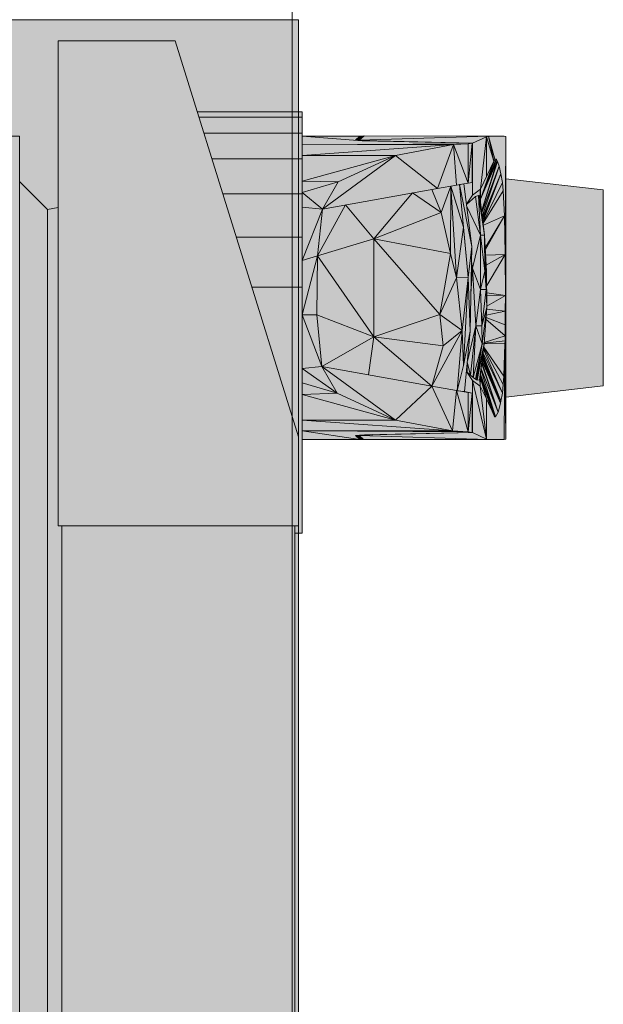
# Model space of a CAD drawing. Header units: metres. Extents: x -3.6 to 85.2, y -11 to 16.8.
# Tile 204 of 256: x 30.8731 to 30.9521, y 3.2168 to 3.35. Entities that reach past the tile are written whole.
import ezdxf

# ---------------------------------------------------------------- set-up
doc = ezdxf.new("R2010")
doc.units = ezdxf.units.M
doc.header["$MEASUREMENT"] = 0
for name, color, linetype in [('653 - Abdeckung.TB Verkofferung', 7, 'Continuous'), ('Neubau_612 - Struktur.Stahlbau', 7, 'Continuous'), ('Neubau_701 - Einrichtung.Möbel', 7, 'Continuous')]:
    doc.layers.add(name, color=color, linetype=linetype)

msp = doc.modelspace()

# ---------------------------------------------------------------- hatches: boundary and pattern name
at = {"layer": '653 - Abdeckung.TB Verkofferung', "linetype": 'Continuous', "lineweight": 0, "true_color": 0x1c1c1c}
msp.add_hatch(color=250, dxfattribs=at).paths.add_polyline_path([(30.08488, 3.34998), (30.91083, 3.34998), (30.91083, 2.54998), (30.08488, 2.54998)])
at = {"layer": 'Neubau_701 - Einrichtung.Möbel', "linetype": 'Continuous', "lineweight": 0, "true_color": 0x3a3a3a}
for points in [[(30.89412, 3.34713), (30.87831, 3.34713), (30.87831, 3.28155), (30.91083, 3.28155), (30.91083, 3.29357), (30.89413, 3.34711)], [(30.91133, 3.3375), (30.89713, 3.3375), (30.89736, 3.33678), (30.91133, 3.33678)], [(30.91133, 3.33678), (30.89736, 3.33678), (30.89802, 3.33465), (30.91133, 3.33465)], [(30.91133, 3.33465), (30.89802, 3.33465), (30.89911, 3.33117), (30.91133, 3.33117)], [(30.91133, 3.33424), (30.91941, 3.3336), (30.91859, 3.33368), (30.91851, 3.33369), (30.9191, 3.33424)], [(30.91133, 3.33424), (30.91133, 3.33305), (30.91941, 3.3336)], [(30.91941, 3.3336), (30.91133, 3.33305), (30.93379, 3.33318)], [(30.93379, 3.33318), (30.91133, 3.33305), (30.93177, 3.33308)], [(30.91851, 3.33369), (30.91859, 3.33368), (30.919, 3.33364), (30.91901, 3.33369), (30.91905, 3.33372), (30.9191, 3.33424)], [(30.919, 3.33364), (30.91906, 3.33364), (30.91907, 3.33367), (30.91901, 3.33369)], [(30.91968, 3.33429), (30.91901, 3.33369), (30.93651, 3.33424)], [(30.93651, 3.33424), (30.91901, 3.33369), (30.91957, 3.33363), (30.93435, 3.33329), (30.93627, 3.33416)], [(30.91907, 3.33367), (30.91956, 3.33363), (30.91901, 3.33369)], [(30.9191, 3.33424), (30.91905, 3.33372), (30.91962, 3.33424)], [(30.91906, 3.33364), (30.91941, 3.3336), (30.91956, 3.3336), (30.91957, 3.33363), (30.91907, 3.33367)], [(30.93379, 3.33318), (30.93431, 3.33328), (30.91941, 3.3336)], [(30.91957, 3.33363), (30.91956, 3.3336), (30.91957, 3.3336)], [(30.91957, 3.33363), (30.91959, 3.3336), (30.91973, 3.3336)], [(30.91957, 3.33363), (30.91973, 3.3336), (30.93431, 3.33328), (30.93431, 3.33326), (30.93435, 3.33329)], [(30.91957, 3.33363), (30.91957, 3.3336), (30.91959, 3.3336)], [(30.93177, 3.33308), (30.93379, 3.32789), (30.93379, 3.33318)], [(30.93435, 3.33329), (30.93431, 3.33326), (30.93431, 3.32798), (30.93318, 3.32778), (30.93354, 3.32505), (30.93435, 3.32623)], [(30.93431, 3.33328), (30.93379, 3.32789), (30.93431, 3.32798)], [(30.93431, 3.33328), (30.93379, 3.33318), (30.93379, 3.32789)], [(30.93627, 3.33416), (30.93435, 3.33329), (30.93435, 3.32623), (30.93545, 3.32705)], [(30.93545, 3.32705), (30.93627, 3.3288), (30.93627, 3.33416)], [(30.93627, 3.33416), (30.93723, 3.33086), (30.93651, 3.33424)], [(30.93627, 3.33416), (30.93627, 3.3288), (30.93723, 3.33086)], [(30.93739, 3.33113), (30.93756, 3.33111), (30.93759, 3.33109), (30.9377, 3.33089), (30.93774, 3.33081), (30.93796, 3.33015), (30.9382, 3.32912), (30.9384, 3.32796), (30.93852, 3.32684), (30.9387, 3.32347), (30.9388, 3.31821), (30.93885, 3.33417), (30.93865, 3.33424), (30.93651, 3.33424)], [(30.93651, 3.33424), (30.93723, 3.33086), (30.93739, 3.33113)], [(30.93885, 3.33417), (30.9388, 3.31821), (30.93885, 3.29326)], [(30.93177, 3.33308), (30.91133, 3.33162), (30.92393, 3.33162)], [(30.93177, 3.33308), (30.91133, 3.33305), (30.91133, 3.33162)], [(30.92393, 3.33162), (30.92961, 3.32714), (30.93177, 3.33308)], [(30.93177, 3.33308), (30.92961, 3.32714), (30.93221, 3.32761)], [(30.93221, 3.32761), (30.93379, 3.32789), (30.93177, 3.33308)], [(30.91133, 3.33117), (30.89911, 3.33117), (30.90058, 3.32644), (30.91133, 3.32644)], [(30.91133, 3.32813), (30.92393, 3.33162), (30.91133, 3.33162)], [(30.91133, 3.32813), (30.91617, 3.32804), (30.92393, 3.33162)], [(30.92393, 3.33162), (30.91406, 3.32437), (30.92961, 3.32714)], [(30.92393, 3.33162), (30.91617, 3.32804), (30.91406, 3.32437)], [(30.93739, 3.33113), (30.93723, 3.33086), (30.93545, 3.32571)], [(30.93545, 3.32571), (30.93756, 3.33111), (30.93739, 3.33113)], [(30.93545, 3.32571), (30.93759, 3.33109), (30.93756, 3.33111)], [(30.93759, 3.33109), (30.93545, 3.32571), (30.9377, 3.33089)], [(30.9377, 3.33089), (30.93545, 3.32571), (30.93545, 3.32515), (30.93559, 3.32403)], [(30.93655, 3.32937), (30.93662, 3.32956), (30.93545, 3.32705), (30.93545, 3.32571), (30.93723, 3.33086)], [(30.9377, 3.33089), (30.93559, 3.32402), (30.93774, 3.33081)], [(30.93774, 3.33081), (30.93559, 3.32402), (30.9356, 3.32396), (30.93796, 3.33015)], [(30.93723, 3.33086), (30.93662, 3.32956), (30.93655, 3.32937)], [(30.9356, 3.32396), (30.93561, 3.32385), (30.93796, 3.33015)], [(30.93561, 3.32385), (30.93568, 3.32335), (30.93796, 3.33015)], [(30.93568, 3.32335), (30.93569, 3.32325), (30.9382, 3.32912), (30.93796, 3.33015)], [(30.87309, 2.57187), (30.87687, 2.57565), (30.87687, 3.32432), (30.87309, 3.32809)], [(30.91133, 3.32659), (30.91617, 3.32804), (30.91133, 3.32813)], [(30.91617, 3.32804), (30.91133, 3.32659), (30.91406, 3.32437)], [(30.93379, 3.32789), (30.93261, 3.32768), (30.93318, 3.32778)], [(30.93379, 3.32789), (30.93318, 3.32778), (30.93431, 3.32798)], [(30.93569, 3.32325), (30.93573, 3.32295), (30.9382, 3.32912)], [(30.93573, 3.32295), (30.93576, 3.3227), (30.9382, 3.32912)], [(30.93576, 3.3227), (30.93578, 3.32258), (30.9384, 3.32796), (30.9382, 3.32912)], [(30.9384, 3.32796), (30.93578, 3.32258), (30.93579, 3.32248), (30.93852, 3.32684)], [(30.93885, 3.29895), (30.95206, 3.30048), (30.95206, 3.32695), (30.93885, 3.32848)], [(30.91133, 3.32659), (30.91133, 3.32464), (30.91406, 3.32437)], [(30.92625, 3.32655), (30.91718, 3.32493), (30.92099, 3.32033)], [(30.92099, 3.32033), (30.93014, 3.32389), (30.92625, 3.32655)], [(30.92886, 3.32701), (30.92625, 3.32655), (30.93014, 3.32389)], [(30.93145, 3.32747), (30.92886, 3.32701), (30.93014, 3.32389)], [(30.93014, 3.32389), (30.93136, 3.31837), (30.93145, 3.32747)], [(30.93136, 3.31837), (30.93221, 3.31505), (30.93145, 3.32747)], [(30.93261, 3.32768), (30.93145, 3.32747), (30.93312, 3.32193)], [(30.93221, 3.31505), (30.93312, 3.32193), (30.93145, 3.32747)], [(30.93318, 3.32778), (30.93261, 3.32768), (30.93429, 3.31931)], [(30.93379, 3.31512), (30.93429, 3.31931), (30.93261, 3.32768)], [(30.93312, 3.32193), (30.93379, 3.31512), (30.93261, 3.32768)], [(30.93435, 3.32623), (30.93354, 3.32505), (30.93354, 3.32501), (30.93475, 3.32605), (30.93517, 3.32621), (30.93534, 3.32601), (30.93545, 3.32705)], [(30.93545, 3.32705), (30.93534, 3.32601), (30.93545, 3.32571)], [(30.93579, 3.32248), (30.93583, 3.32217), (30.9387, 3.32347), (30.93852, 3.32684)], [(30.91133, 3.32644), (30.90058, 3.32644), (30.9024, 3.32059), (30.91133, 3.32059)], [(30.93475, 3.32605), (30.93354, 3.32501), (30.93358, 3.32471), (30.93544, 3.32085)], [(30.93517, 3.32621), (30.93475, 3.32605), (30.93544, 3.32085)], [(30.93544, 3.32085), (30.93599, 3.32085), (30.93517, 3.32621)], [(30.93517, 3.32621), (30.93599, 3.32085), (30.93534, 3.32601)], [(30.93537, 3.32575), (30.93545, 3.32571), (30.93534, 3.32601)], [(30.93545, 3.32515), (30.93545, 3.32571), (30.93537, 3.32575)], [(30.87687, 3.32432), (30.87687, 2.57565), (30.87831, 2.57539), (30.87831, 2.61872), (30.87881, 2.61872), (30.87881, 3.28155), (30.87831, 3.28155), (30.87831, 3.32457)], [(30.91133, 3.32464), (30.91133, 3.3174), (30.91406, 3.32437)], [(30.91133, 3.3174), (30.91339, 3.31805), (30.91406, 3.32437)], [(30.91339, 3.31805), (30.92099, 3.32033), (30.91718, 3.32493)], [(30.91406, 3.32437), (30.91339, 3.31805), (30.91718, 3.32493)], [(30.92099, 3.32033), (30.93136, 3.31837), (30.93014, 3.32389)], [(30.93358, 3.32471), (30.93429, 3.31931), (30.93424, 3.3173), (30.93434, 3.31638), (30.93544, 3.32085)], [(30.93858, 3.32342), (30.93583, 3.32217), (30.93599, 3.32085), (30.93609, 3.31912), (30.93858, 3.32328)], [(30.9387, 3.32347), (30.93609, 3.31912), (30.9361, 3.31892)], [(30.9361, 3.31892), (30.93615, 3.31813), (30.9388, 3.31821), (30.9387, 3.32347)], [(30.9387, 3.32347), (30.93858, 3.32342), (30.93858, 3.32328)], [(30.93312, 3.32193), (30.93221, 3.31505), (30.93379, 3.31512)], [(30.90452, 3.3138), (30.91133, 3.3138), (30.91133, 3.32059), (30.9024, 3.32059)], [(30.92099, 3.30709), (30.92099, 3.32033), (30.91339, 3.31805)], [(30.93136, 3.31837), (30.92099, 3.32033), (30.92995, 3.31009)], [(30.92099, 3.32033), (30.92099, 3.30709), (30.92995, 3.31009)], [(30.93544, 3.32085), (30.93434, 3.31638), (30.93543, 3.31349)], [(30.93544, 3.32085), (30.93543, 3.31349), (30.93601, 3.31595)], [(30.93599, 3.32085), (30.93544, 3.32085), (30.93601, 3.31595)], [(30.93599, 3.32085), (30.93601, 3.31595), (30.93623, 3.31349)], [(30.93623, 3.31349), (30.93627, 3.31595), (30.93599, 3.32085)], [(30.93403, 3.30787), (30.93429, 3.31931), (30.93379, 3.31512)], [(30.91133, 3.31005), (30.91339, 3.31805), (30.91133, 3.3174)], [(30.91328, 3.31005), (30.91339, 3.31805), (30.91133, 3.31005)], [(30.92099, 3.30709), (30.91339, 3.31805), (30.91328, 3.31005)], [(30.93221, 3.31505), (30.93136, 3.31837), (30.92995, 3.31009)], [(30.93417, 3.31391), (30.93434, 3.31638), (30.93424, 3.3173)], [(30.93615, 3.31813), (30.93622, 3.31679), (30.93858, 3.31809), (30.93858, 3.3182)], [(30.9388, 3.31821), (30.93622, 3.31679), (30.93627, 3.31595), (30.93628, 3.31401)], [(30.93628, 3.31401), (30.93628, 3.31304), (30.93881, 3.31266), (30.9388, 3.31821)], [(30.93858, 3.3182), (30.93858, 3.31809), (30.93874, 3.31818), (30.93874, 3.31821)], [(30.93874, 3.31821), (30.93874, 3.31818), (30.9388, 3.31821)], [(30.9388, 3.31821), (30.93881, 3.31266), (30.93885, 3.2941)], [(30.93434, 3.31638), (30.93414, 3.3129), (30.93403, 3.30787), (30.93366, 3.30381), (30.93483, 3.30859)], [(30.93417, 3.31391), (30.93414, 3.3129), (30.93434, 3.31638)], [(30.93434, 3.31638), (30.93483, 3.30859), (30.93543, 3.31349)], [(30.93543, 3.31349), (30.93623, 3.31349), (30.93601, 3.31595)], [(30.93623, 3.31349), (30.93628, 3.31116), (30.93628, 3.31156), (30.93627, 3.31595)], [(30.92995, 3.31009), (30.93294, 3.30795), (30.93221, 3.31505)], [(30.93379, 3.31512), (30.93221, 3.31505), (30.93294, 3.30795)], [(30.93379, 3.31512), (30.93294, 3.30795), (30.93316, 3.30323)], [(30.93379, 3.31512), (30.93316, 3.30323), (30.93403, 3.30787)], [(30.90452, 3.3138), (30.91083, 3.29357), (30.91083, 3.28155), (30.91033, 3.28155), (30.91033, 3.28055), (30.91133, 3.28055), (30.91133, 3.3138)], [(30.93543, 3.31349), (30.93483, 3.30859), (30.9356, 3.30859)], [(30.93543, 3.31349), (30.9356, 3.30859), (30.93623, 3.31349)], [(30.93629, 3.31104), (30.93623, 3.31349), (30.9356, 3.30859)], [(30.93629, 3.31122), (30.93629, 3.31104), (30.93627, 3.31083), (30.9388, 3.31056), (30.93881, 3.31266)], [(30.93628, 3.31272), (30.93881, 3.31266), (30.93628, 3.31304)], [(30.93629, 3.31122), (30.93881, 3.31266), (30.93628, 3.31272)], [(30.93881, 3.31266), (30.9388, 3.31056), (30.93885, 3.2941)], [(30.93629, 3.31104), (30.9356, 3.30859), (30.93566, 3.30614)], [(30.93595, 3.30614), (30.93629, 3.31104), (30.93566, 3.30614)], [(30.93622, 3.31001), (30.93619, 3.3097), (30.93879, 3.30871), (30.9388, 3.31056)], [(30.93622, 3.31001), (30.93858, 3.31052), (30.93858, 3.31059), (30.93627, 3.31083)], [(30.93628, 3.31116), (30.93629, 3.31104), (30.93628, 3.31156)], [(30.93858, 3.31059), (30.93858, 3.31052), (30.93869, 3.31054), (30.93869, 3.31058)], [(30.93869, 3.31054), (30.9388, 3.31056), (30.93869, 3.31058)], [(30.93879, 3.30871), (30.93885, 3.2941), (30.9388, 3.31056)], [(30.91133, 3.30279), (30.91397, 3.30307), (30.91133, 3.31005)], [(30.91328, 3.31005), (30.91133, 3.31005), (30.91397, 3.30307)], [(30.91397, 3.30307), (30.92099, 3.30709), (30.91328, 3.31005)], [(30.92995, 3.31009), (30.92099, 3.30709), (30.93041, 3.30587)], [(30.92995, 3.31009), (30.93041, 3.30587), (30.93294, 3.30795)], [(30.93618, 3.30946), (30.93596, 3.30633), (30.93877, 3.30723)], [(30.93619, 3.3097), (30.93618, 3.30946), (30.93877, 3.30723), (30.93879, 3.30871)], [(30.92886, 3.30042), (30.9323, 3.2998), (30.93294, 3.30795)], [(30.93294, 3.30795), (30.93041, 3.30587), (30.92886, 3.30042)], [(30.9323, 3.2998), (30.93316, 3.30323), (30.93294, 3.30795)], [(30.93316, 3.30323), (30.9323, 3.2998), (30.93329, 3.29968), (30.93403, 3.30787)], [(30.93366, 3.30381), (30.93365, 3.30365), (30.93407, 3.30192), (30.93483, 3.30859)], [(30.93407, 3.30192), (30.93444, 3.3016), (30.93483, 3.30859)], [(30.93483, 3.30859), (30.93444, 3.3016), (30.93566, 3.30614)], [(30.93483, 3.30859), (30.93566, 3.30614), (30.9356, 3.30859)], [(30.93879, 3.30871), (30.93877, 3.30723), (30.93885, 3.29326)], [(30.91397, 3.30307), (30.92027, 3.30195), (30.92099, 3.30709)], [(30.92027, 3.30195), (30.92886, 3.30042), (30.92099, 3.30709)], [(30.92099, 3.30709), (30.92886, 3.30042), (30.93041, 3.30587)], [(30.93596, 3.30624), (30.93595, 3.30618), (30.93875, 3.30613), (30.93876, 3.30655)], [(30.93596, 3.30633), (30.93596, 3.30624), (30.93876, 3.30655), (30.93877, 3.30723)], [(30.93876, 3.30655), (30.93875, 3.30613), (30.93885, 3.2941)], [(30.93877, 3.30723), (30.93876, 3.30655), (30.93885, 3.2941)], [(30.93566, 3.30614), (30.93444, 3.3016), (30.93476, 3.30138)], [(30.93476, 3.30138), (30.93492, 3.30129), (30.93566, 3.30614)], [(30.93492, 3.30129), (30.935, 3.30125), (30.93595, 3.30614)], [(30.93492, 3.30129), (30.93595, 3.30614), (30.93566, 3.30614)], [(30.935, 3.30125), (30.9353, 3.30127), (30.93595, 3.30614)], [(30.9359, 3.30578), (30.9353, 3.30127), (30.93534, 3.30142), (30.93582, 3.30514)], [(30.93582, 3.30514), (30.93579, 3.30487), (30.9384, 3.29946), (30.93586, 3.30542)], [(30.9359, 3.30579), (30.93582, 3.30514), (30.93595, 3.30614)], [(30.93586, 3.30542), (30.9384, 3.29946), (30.93852, 3.30064), (30.93587, 3.30555)], [(30.93589, 3.30567), (30.93587, 3.30555), (30.93852, 3.30064), (30.9386, 3.30179)], [(30.93595, 3.30618), (30.93595, 3.30614), (30.93589, 3.30567), (30.9386, 3.30179), (30.93875, 3.30613)], [(30.9386, 3.30179), (30.93852, 3.30064), (30.9384, 3.29946), (30.93821, 3.29839), (30.93816, 3.29814), (30.93784, 3.29689), (30.93749, 3.29627), (30.9374, 3.29629), (30.9373, 3.29641), (30.93702, 3.29702), (30.93655, 3.29807), (30.93627, 3.29869), (30.93627, 3.29327), (30.9365, 3.29319), (30.93865, 3.29319), (30.93875, 3.30613)], [(30.93865, 3.29319), (30.93885, 3.29326), (30.93875, 3.30613)], [(30.93569, 3.30409), (30.93565, 3.30379), (30.93816, 3.29814)], [(30.93569, 3.30409), (30.93816, 3.29814), (30.9357, 3.30417)], [(30.9357, 3.30417), (30.93816, 3.29814), (30.93573, 3.30443)], [(30.93574, 3.30452), (30.93573, 3.30445), (30.93821, 3.29839)], [(30.93573, 3.30445), (30.93573, 3.30443), (30.93816, 3.29814), (30.93821, 3.29839)], [(30.93574, 3.30452), (30.93821, 3.29839), (30.93577, 3.30475)], [(30.93579, 3.30487), (30.93577, 3.30475), (30.93821, 3.29839), (30.9384, 3.29946)], [(30.91133, 3.30279), (30.91607, 3.29947), (30.91397, 3.30307)], [(30.91133, 3.30086), (30.91607, 3.29947), (30.91133, 3.30279)], [(30.92392, 3.29581), (30.91397, 3.30307), (30.91607, 3.29947)], [(30.92886, 3.30042), (30.91397, 3.30307), (30.92392, 3.29581)], [(30.91397, 3.30307), (30.92886, 3.30042), (30.92027, 3.30195)], [(30.93354, 3.30242), (30.93362, 3.30233), (30.93364, 3.30349)], [(30.93365, 3.30365), (30.93364, 3.30349), (30.93362, 3.30233), (30.93407, 3.30192)], [(30.9355, 3.30267), (30.93542, 3.30205), (30.93749, 3.29627)], [(30.93551, 3.3027), (30.9355, 3.30267), (30.93749, 3.29627), (30.93784, 3.29689)], [(30.93552, 3.30276), (30.93551, 3.3027), (30.93784, 3.29689)], [(30.9356, 3.30343), (30.93552, 3.30276), (30.93784, 3.29689)], [(30.93562, 3.30358), (30.9356, 3.30343), (30.93784, 3.29689)], [(30.93563, 3.30368), (30.93562, 3.30358), (30.93784, 3.29689)], [(30.93565, 3.30379), (30.93563, 3.30368), (30.93784, 3.29689), (30.93816, 3.29814)], [(30.93354, 3.30239), (30.93329, 3.29968), (30.93431, 3.29945), (30.93431, 3.29417), (30.93435, 3.29414), (30.93435, 3.3012)], [(30.93354, 3.30239), (30.93435, 3.3012), (30.93539, 3.30043), (30.93534, 3.30142), (30.9353, 3.30127), (30.935, 3.30125), (30.93492, 3.30129), (30.93476, 3.30138), (30.93444, 3.3016), (30.93407, 3.30192), (30.93362, 3.30233), (30.93354, 3.30242)], [(30.93627, 3.29327), (30.93539, 3.30043), (30.93435, 3.3012)], [(30.93435, 3.3012), (30.93435, 3.29414), (30.93627, 3.29327)], [(30.93534, 3.30142), (30.93545, 3.30178), (30.93542, 3.30194), (30.93541, 3.30195)], [(30.93534, 3.30142), (30.93545, 3.30149), (30.93545, 3.30178)], [(30.93545, 3.30149), (30.93534, 3.30142), (30.93539, 3.30043)], [(30.93545, 3.30149), (30.93539, 3.30043), (30.93627, 3.29869)], [(30.93542, 3.30205), (30.93541, 3.30195), (30.93545, 3.30178), (30.93749, 3.29627)], [(30.93545, 3.30154), (30.93749, 3.29627), (30.93545, 3.30178)], [(30.93545, 3.30154), (30.9373, 3.29641), (30.93749, 3.29627)], [(30.9373, 3.29641), (30.93545, 3.30154), (30.93545, 3.30149)], [(30.93627, 3.29869), (30.9373, 3.29641), (30.93545, 3.30149)], [(30.91133, 3.2993), (30.91607, 3.29947), (30.91133, 3.30086)], [(30.92886, 3.30042), (30.92392, 3.29581), (30.93165, 3.29436)], [(30.93221, 3.29982), (30.92886, 3.30042), (30.93165, 3.29436)], [(30.93539, 3.30043), (30.93627, 3.29327), (30.93627, 3.29869)], [(30.91133, 3.2993), (30.92392, 3.29581), (30.91607, 3.29947)], [(30.91133, 3.29581), (30.92392, 3.29581), (30.91133, 3.2993)], [(30.93221, 3.29982), (30.93165, 3.29436), (30.93379, 3.29425)], [(30.93379, 3.29425), (30.93379, 3.29954), (30.93221, 3.29982)], [(30.9323, 3.2998), (30.93379, 3.29954), (30.93329, 3.29968)], [(30.93329, 3.29968), (30.93379, 3.29954), (30.93431, 3.29945)], [(30.93379, 3.29425), (30.93431, 3.29945), (30.93379, 3.29954)], [(30.93379, 3.29425), (30.93431, 3.29415), (30.93431, 3.29945)], [(30.93655, 3.29807), (30.93702, 3.29702), (30.9373, 3.29641)], [(30.9373, 3.29641), (30.9374, 3.29629), (30.93749, 3.29627), (30.93747, 3.29629)], [(30.91133, 3.29581), (30.93165, 3.29436), (30.92392, 3.29581)], [(30.91133, 3.29581), (30.91133, 3.29438), (30.93165, 3.29436)], [(30.91133, 3.29319), (30.9191, 3.29319), (30.91133, 3.29438)], [(30.9191, 3.29319), (30.91851, 3.29375), (30.91861, 3.29375), (30.91974, 3.29384), (30.93431, 3.29415), (30.93379, 3.29425), (30.91133, 3.29438)], [(30.91133, 3.29438), (30.93379, 3.29425), (30.93165, 3.29436)], [(30.91851, 3.29374), (30.9191, 3.29319), (30.91905, 3.2937), (30.91901, 3.29374), (30.91901, 3.29378)], [(30.92082, 3.29384), (30.91913, 3.29377), (30.91901, 3.29374), (30.9365, 3.29319), (30.93627, 3.29327), (30.93435, 3.29414)], [(30.91901, 3.29378), (30.91901, 3.29374), (30.91907, 3.29376), (30.91907, 3.29378)], [(30.9365, 3.29319), (30.91901, 3.29374), (30.91961, 3.29319)], [(30.9191, 3.29319), (30.91917, 3.29359), (30.91905, 3.2937)], [(30.91913, 3.29379), (30.91907, 3.29378), (30.91907, 3.29376), (30.91913, 3.29377)], [(30.91917, 3.29359), (30.9191, 3.29319), (30.91961, 3.29319)], [(30.91974, 3.29384), (30.91914, 3.29379), (30.91913, 3.29377), (30.92082, 3.29384), (30.92081, 3.29386)], [(30.93431, 3.29417), (30.93431, 3.29415), (30.92089, 3.29386), (30.92082, 3.29384), (30.93435, 3.29414)], [(30.92089, 3.29386), (30.92082, 3.29386), (30.92082, 3.29384)], [(30.91033, 3.28155), (30.87881, 3.28155), (30.87881, 2.61872), (30.91033, 2.61872)]]:
    msp.add_hatch(color=250, dxfattribs=at).paths.add_polyline_path(points)

# ---------------------------------------------------------------- linework, layer by layer
at = {"layer": '653 - Abdeckung.TB Verkofferung', "color": 1, "linetype": 'Continuous', "lineweight": 18, "flags": 128}
msp.add_lwpolyline([(30.08488, 3.34998), (30.91083, 3.34998), (30.91083, 2.54998), (30.08488, 2.54998)], close=True, dxfattribs=at)
at = {"layer": 'Neubau_612 - Struktur.Stahlbau', "color": 1, "linetype": 'Continuous', "lineweight": 13}
msp.add_line((30.90997, 0.38998), (30.90997, 5.40998), dxfattribs=at)
at = {"layer": 'Neubau_701 - Einrichtung.Möbel', "color": 7, "linetype": 'Continuous', "lineweight": 13, "true_color": 0xebebeb}
for p, q in [((30.87831, 3.34713), (30.87831, 3.28155)), ((30.87831, 3.34713), (30.89412, 3.34713)), ((30.89412, 3.34713), (30.89413, 3.34711)), ((30.89413, 3.34711), (30.91083, 3.29357)), ((30.91133, 3.3375), (30.89713, 3.3375)), ((30.91133, 3.33678), (30.91133, 3.3375)), ((30.89736, 3.33678), (30.91133, 3.33678)), ((30.91133, 3.33465), (30.91133, 3.33678)), ((30.91133, 3.33465), (30.89802, 3.33465)), ((30.91133, 3.33117), (30.91133, 3.33465)), ((30.81431, 3.33421), (30.87309, 3.33421)), ((30.87309, 3.33421), (30.87309, 2.56575)), ((30.91133, 3.33424), (30.9191, 3.33424)), ((30.91941, 3.3336), (30.91133, 3.33424)), ((30.93379, 3.33318), (30.91133, 3.33305)), ((30.91851, 3.33369), (30.9191, 3.33424)), ((30.91851, 3.33369), (30.91941, 3.3336)), ((30.91901, 3.33369), (30.919, 3.33364)), ((30.91968, 3.33429), (30.91901, 3.33369)), ((30.93651, 3.33424), (30.91901, 3.33369)), ((30.91901, 3.33369), (30.91907, 3.33367)), ((30.9191, 3.33424), (30.91905, 3.33372)), ((30.91906, 3.33364), (30.91907, 3.33367)), ((30.91907, 3.33367), (30.91957, 3.33363)), ((30.9191, 3.33424), (30.91962, 3.33424)), ((30.91941, 3.3336), (30.93431, 3.33328)), ((30.91957, 3.33363), (30.91957, 3.3336)), ((30.91959, 3.3336), (30.91957, 3.33363)), ((30.91957, 3.33363), (30.91973, 3.3336)), ((30.93435, 3.33329), (30.91957, 3.33363)), ((30.93651, 3.33424), (30.91968, 3.33429)), ((30.93177, 3.33308), (30.93379, 3.33318)), ((30.93431, 3.33328), (30.93379, 3.33318)), ((30.93379, 3.32789), (30.93431, 3.33328)), ((30.93379, 3.33318), (30.93379, 3.32789)), ((30.93435, 3.33329), (30.93431, 3.33326)), ((30.93431, 3.33328), (30.93431, 3.32798)), ((30.93627, 3.33416), (30.93435, 3.33329)), ((30.93435, 3.32623), (30.93435, 3.33329)), ((30.93545, 3.32705), (30.93627, 3.33416)), ((30.93651, 3.33424), (30.93627, 3.33416)), ((30.93627, 3.33416), (30.93627, 3.3288)), ((30.93627, 3.33416), (30.93723, 3.33086)), ((30.93865, 3.33424), (30.93651, 3.33424)), ((30.93739, 3.33113), (30.93651, 3.33424)), ((30.93723, 3.33086), (30.93651, 3.33424)), ((30.93885, 3.33417), (30.93865, 3.33424)), ((30.9388, 3.31821), (30.93885, 3.33417)), ((30.93885, 3.33417), (30.93885, 3.29326)), ((30.91133, 3.33162), (30.93177, 3.33308)), ((30.91133, 3.33305), (30.93177, 3.33308)), ((30.93177, 3.33308), (30.92393, 3.33162)), ((30.93177, 3.33308), (30.92961, 3.32714)), ((30.93177, 3.33308), (30.93221, 3.32761)), ((30.93379, 3.32789), (30.93177, 3.33308)), ((30.91133, 3.33117), (30.89911, 3.33117)), ((30.92393, 3.33162), (30.91133, 3.33162)), ((30.92393, 3.33162), (30.91133, 3.32813)), ((30.91133, 3.32644), (30.91133, 3.33117)), ((30.91406, 3.32437), (30.92393, 3.33162)), ((30.91617, 3.32804), (30.92393, 3.33162)), ((30.92961, 3.32714), (30.92393, 3.33162)), ((30.93739, 3.33113), (30.93545, 3.32571)), ((30.93756, 3.33111), (30.93545, 3.32571)), ((30.93545, 3.32571), (30.93759, 3.33109)), ((30.93545, 3.32571), (30.9377, 3.33089)), ((30.93723, 3.33086), (30.93545, 3.32705)), ((30.93545, 3.32571), (30.93723, 3.33086)), ((30.9377, 3.33089), (30.93559, 3.32403)), ((30.93559, 3.32402), (30.93774, 3.33081)), ((30.93723, 3.33086), (30.93739, 3.33113)), ((30.93756, 3.33111), (30.93739, 3.33113)), ((30.93759, 3.33109), (30.93756, 3.33111)), ((30.9377, 3.33089), (30.93759, 3.33109)), ((30.93774, 3.33081), (30.9377, 3.33089)), ((30.93774, 3.33081), (30.93796, 3.33015)), ((30.93796, 3.33015), (30.9356, 3.32396)), ((30.93796, 3.33015), (30.93561, 3.32385)), ((30.93568, 3.32335), (30.93796, 3.33015)), ((30.9382, 3.32912), (30.93796, 3.33015)), ((30.87309, 3.32809), (30.87687, 3.32432)), ((30.91617, 3.32804), (30.91133, 3.32813)), ((30.91617, 3.32804), (30.91133, 3.32659)), ((30.91406, 3.32437), (30.91617, 3.32804)), ((30.93221, 3.32761), (30.93379, 3.32789)), ((30.93318, 3.32778), (30.93379, 3.32789)), ((30.93379, 3.32789), (30.93431, 3.32798)), ((30.93569, 3.32325), (30.9382, 3.32912)), ((30.9382, 3.32912), (30.93573, 3.32295)), ((30.93576, 3.3227), (30.9382, 3.32912)), ((30.9384, 3.32796), (30.93578, 3.32258)), ((30.9384, 3.32796), (30.9382, 3.32912)), ((30.93852, 3.32684), (30.9384, 3.32796)), ((30.95206, 3.32695), (30.93885, 3.32848)), ((30.91406, 3.32437), (30.91133, 3.32659)), ((30.92961, 3.32714), (30.91406, 3.32437)), ((30.92099, 3.32033), (30.92625, 3.32655)), ((30.92625, 3.32655), (30.93014, 3.32389)), ((30.92886, 3.32701), (30.93014, 3.32389)), ((30.92961, 3.32714), (30.93221, 3.32761)), ((30.93014, 3.32389), (30.93145, 3.32747)), ((30.93136, 3.31837), (30.93145, 3.32747)), ((30.93145, 3.32747), (30.93221, 3.31505)), ((30.93145, 3.32747), (30.93312, 3.32193)), ((30.93318, 3.32778), (30.93261, 3.32768)), ((30.93379, 3.31512), (30.93261, 3.32768)), ((30.93261, 3.32768), (30.93429, 3.31931)), ((30.93312, 3.32193), (30.93261, 3.32768)), ((30.93429, 3.31931), (30.93318, 3.32778)), ((30.93435, 3.32623), (30.93545, 3.32705)), ((30.93534, 3.32601), (30.93545, 3.32705)), ((30.93545, 3.32705), (30.93545, 3.32571)), ((30.93579, 3.32248), (30.93852, 3.32684)), ((30.93852, 3.32684), (30.9387, 3.32347)), ((30.95206, 3.32695), (30.95206, 3.30048)), ((30.90058, 3.32644), (30.91133, 3.32644)), ((30.91133, 3.32059), (30.91133, 3.32644)), ((30.93354, 3.32505), (30.93435, 3.32623)), ((30.93475, 3.32605), (30.93354, 3.32501)), ((30.93475, 3.32605), (30.93517, 3.32621)), ((30.93544, 3.32085), (30.93475, 3.32605)), ((30.93517, 3.32621), (30.93544, 3.32085)), ((30.93517, 3.32621), (30.93599, 3.32085)), ((30.93517, 3.32621), (30.93534, 3.32601)), ((30.93545, 3.32571), (30.93534, 3.32601)), ((30.93534, 3.32601), (30.93599, 3.32085)), ((30.93537, 3.32575), (30.93545, 3.32571)), ((30.93545, 3.32515), (30.93545, 3.32571)), ((30.87687, 3.32432), (30.87831, 3.32457)), ((30.87687, 2.57565), (30.87687, 3.32432)), ((30.91133, 3.32464), (30.91406, 3.32437)), ((30.91133, 3.3174), (30.91406, 3.32437)), ((30.91339, 3.31805), (30.91718, 3.32493)), ((30.91406, 3.32437), (30.91339, 3.31805)), ((30.91718, 3.32493), (30.92099, 3.32033)), ((30.92099, 3.32033), (30.93014, 3.32389)), ((30.93014, 3.32389), (30.93136, 3.31837)), ((30.93358, 3.32471), (30.93544, 3.32085)), ((30.9387, 3.32347), (30.93583, 3.32217)), ((30.93609, 3.31912), (30.9387, 3.32347)), ((30.9361, 3.31892), (30.9387, 3.32347)), ((30.93858, 3.32328), (30.93858, 3.32342)), ((30.9387, 3.32347), (30.9388, 3.31821)), ((30.93221, 3.31505), (30.93312, 3.32193)), ((30.93312, 3.32193), (30.93379, 3.31512)), ((30.91133, 3.32059), (30.9024, 3.32059)), ((30.91133, 3.3138), (30.91133, 3.32059)), ((30.92099, 3.32033), (30.91339, 3.31805)), ((30.93136, 3.31837), (30.92099, 3.32033)), ((30.92995, 3.31009), (30.92099, 3.32033)), ((30.92099, 3.30709), (30.92099, 3.32033)), ((30.93434, 3.31638), (30.93544, 3.32085)), ((30.93544, 3.32085), (30.93543, 3.31349)), ((30.93599, 3.32085), (30.93544, 3.32085)), ((30.93544, 3.32085), (30.93601, 3.31595)), ((30.93599, 3.32085), (30.93623, 3.31349)), ((30.93601, 3.31595), (30.93599, 3.32085)), ((30.93599, 3.32085), (30.93627, 3.31595)), ((30.93379, 3.31512), (30.93429, 3.31931)), ((30.93429, 3.31931), (30.93403, 3.30787)), ((30.91339, 3.31805), (30.91133, 3.3174)), ((30.91339, 3.31805), (30.91133, 3.31005)), ((30.91328, 3.31005), (30.91339, 3.31805)), ((30.91339, 3.31805), (30.92099, 3.30709)), ((30.93136, 3.31837), (30.92995, 3.31009)), ((30.93221, 3.31505), (30.93136, 3.31837)), ((30.93434, 3.31638), (30.93424, 3.3173)), ((30.9388, 3.31821), (30.93615, 3.31813)), ((30.93622, 3.31679), (30.9388, 3.31821)), ((30.93628, 3.31401), (30.9388, 3.31821)), ((30.93858, 3.31809), (30.93858, 3.3182)), ((30.93874, 3.31821), (30.93874, 3.31818)), ((30.9388, 3.31821), (30.93881, 3.31266)), ((30.93434, 3.31638), (30.93414, 3.3129)), ((30.93417, 3.31391), (30.93434, 3.31638)), ((30.93543, 3.31349), (30.93434, 3.31638)), ((30.93483, 3.30859), (30.93434, 3.31638)), ((30.93543, 3.31349), (30.93601, 3.31595)), ((30.93601, 3.31595), (30.93623, 3.31349)), ((30.93623, 3.31349), (30.93627, 3.31595)), ((30.93627, 3.31595), (30.93629, 3.31104)), ((30.92995, 3.31009), (30.93221, 3.31505)), ((30.93221, 3.31505), (30.93379, 3.31512)), ((30.93221, 3.31505), (30.93294, 3.30795)), ((30.93379, 3.31512), (30.93294, 3.30795)), ((30.93379, 3.31512), (30.93316, 3.30323)), ((30.93403, 3.30787), (30.93379, 3.31512)), ((30.90452, 3.3138), (30.91133, 3.3138)), ((30.91133, 3.28055), (30.91133, 3.3138)), ((30.93483, 3.30859), (30.93543, 3.31349)), ((30.9356, 3.30859), (30.93543, 3.31349)), ((30.93543, 3.31349), (30.93623, 3.31349)), ((30.93623, 3.31349), (30.9356, 3.30859)), ((30.93629, 3.31104), (30.93623, 3.31349)), ((30.93881, 3.31266), (30.93628, 3.31304)), ((30.93628, 3.31272), (30.93881, 3.31266)), ((30.93629, 3.31122), (30.93881, 3.31266)), ((30.9388, 3.31056), (30.93881, 3.31266)), ((30.93885, 3.29326), (30.93881, 3.31266)), ((30.9356, 3.30859), (30.93629, 3.31104)), ((30.93629, 3.31104), (30.93566, 3.30614)), ((30.93629, 3.31104), (30.93595, 3.30614)), ((30.93622, 3.31001), (30.9388, 3.31056)), ((30.9388, 3.31056), (30.93627, 3.31083)), ((30.93858, 3.31052), (30.93858, 3.31059)), ((30.93869, 3.31058), (30.93869, 3.31054)), ((30.93879, 3.30871), (30.9388, 3.31056)), ((30.93885, 3.29326), (30.9388, 3.31056)), ((30.91133, 3.31005), (30.91397, 3.30307)), ((30.91133, 3.31005), (30.91328, 3.31005)), ((30.92099, 3.30709), (30.91328, 3.31005)), ((30.91397, 3.30307), (30.91328, 3.31005)), ((30.92099, 3.30709), (30.92995, 3.31009)), ((30.93294, 3.30795), (30.92995, 3.31009)), ((30.92995, 3.31009), (30.93041, 3.30587)), ((30.93618, 3.30946), (30.93877, 3.30723)), ((30.93619, 3.3097), (30.93879, 3.30871)), ((30.92886, 3.30042), (30.93294, 3.30795)), ((30.93294, 3.30795), (30.93041, 3.30587)), ((30.93294, 3.30795), (30.9323, 3.2998)), ((30.93316, 3.30323), (30.93294, 3.30795)), ((30.93316, 3.30323), (30.93403, 3.30787)), ((30.93403, 3.30787), (30.93329, 3.29968)), ((30.93483, 3.30859), (30.93366, 3.30381)), ((30.93407, 3.30192), (30.93483, 3.30859)), ((30.93444, 3.3016), (30.93483, 3.30859)), ((30.93566, 3.30614), (30.93483, 3.30859)), ((30.93483, 3.30859), (30.9356, 3.30859)), ((30.9356, 3.30859), (30.93566, 3.30614)), ((30.93877, 3.30723), (30.93879, 3.30871)), ((30.93885, 3.29326), (30.93879, 3.30871)), ((30.91397, 3.30307), (30.92099, 3.30709)), ((30.92099, 3.30709), (30.92027, 3.30195)), ((30.93041, 3.30587), (30.92099, 3.30709)), ((30.92099, 3.30709), (30.92886, 3.30042)), ((30.93596, 3.30633), (30.93877, 3.30723)), ((30.93876, 3.30655), (30.93596, 3.30624)), ((30.93875, 3.30613), (30.93876, 3.30655)), ((30.93877, 3.30723), (30.93876, 3.30655)), ((30.93885, 3.29326), (30.93877, 3.30723)), ((30.93041, 3.30587), (30.92886, 3.30042)), ((30.93444, 3.3016), (30.93566, 3.30614)), ((30.93476, 3.30138), (30.93566, 3.30614)), ((30.93566, 3.30614), (30.93492, 3.30129)), ((30.93492, 3.30129), (30.93595, 3.30614)), ((30.93595, 3.30614), (30.935, 3.30125)), ((30.9353, 3.30127), (30.93595, 3.30614)), ((30.93595, 3.30614), (30.93534, 3.30142)), ((30.93595, 3.30614), (30.93566, 3.30614)), ((30.93586, 3.30542), (30.9384, 3.29946)), ((30.93852, 3.30064), (30.93587, 3.30555)), ((30.9386, 3.30179), (30.93589, 3.30567)), ((30.93595, 3.30618), (30.93875, 3.30613)), ((30.93875, 3.30613), (30.9386, 3.30179)), ((30.93865, 3.29319), (30.93875, 3.30613)), ((30.93875, 3.30613), (30.93885, 3.29326)), ((30.93569, 3.30409), (30.93816, 3.29814)), ((30.93816, 3.29814), (30.9357, 3.30417)), ((30.93821, 3.29839), (30.93573, 3.30445)), ((30.93816, 3.29814), (30.93573, 3.30443)), ((30.93574, 3.30452), (30.93821, 3.29839)), ((30.93821, 3.29839), (30.93577, 3.30475)), ((30.9384, 3.29946), (30.93579, 3.30487)), ((30.91397, 3.30307), (30.91133, 3.30279)), ((30.91607, 3.29947), (30.91133, 3.30279)), ((30.91607, 3.29947), (30.91397, 3.30307)), ((30.91397, 3.30307), (30.92392, 3.29581)), ((30.91397, 3.30307), (30.92886, 3.30042)), ((30.91397, 3.30307), (30.92027, 3.30195)), ((30.9323, 3.2998), (30.93316, 3.30323)), ((30.93362, 3.30233), (30.93364, 3.30349)), ((30.93365, 3.30365), (30.93407, 3.30192)), ((30.93749, 3.29627), (30.9355, 3.30267)), ((30.93551, 3.3027), (30.93784, 3.29689)), ((30.93784, 3.29689), (30.93552, 3.30276)), ((30.9356, 3.30343), (30.93784, 3.29689)), ((30.93784, 3.29689), (30.93562, 3.30358)), ((30.93784, 3.29689), (30.93563, 3.30368)), ((30.93816, 3.29814), (30.93565, 3.30379)), ((30.93354, 3.30242), (30.93362, 3.30233)), ((30.93435, 3.3012), (30.93354, 3.30239)), ((30.93362, 3.30233), (30.93407, 3.30192)), ((30.93407, 3.30192), (30.93444, 3.3016)), ((30.93435, 3.3012), (30.93539, 3.30043)), ((30.93435, 3.29414), (30.93435, 3.3012)), ((30.93627, 3.29327), (30.93435, 3.3012)), ((30.93444, 3.3016), (30.93476, 3.30138)), ((30.93492, 3.30129), (30.93476, 3.30138)), ((30.935, 3.30125), (30.93492, 3.30129)), ((30.935, 3.30125), (30.9353, 3.30127)), ((30.93534, 3.30142), (30.9353, 3.30127)), ((30.93545, 3.30178), (30.93534, 3.30142)), ((30.93545, 3.30149), (30.93534, 3.30142)), ((30.93534, 3.30142), (30.93539, 3.30043)), ((30.93545, 3.30149), (30.93539, 3.30043)), ((30.93545, 3.30178), (30.93541, 3.30195)), ((30.93542, 3.30205), (30.93749, 3.29627)), ((30.93749, 3.29627), (30.93545, 3.30178)), ((30.93545, 3.30178), (30.93545, 3.30149)), ((30.9373, 3.29641), (30.93545, 3.30154)), ((30.93545, 3.30154), (30.93749, 3.29627)), ((30.93627, 3.29869), (30.93545, 3.30149)), ((30.93545, 3.30149), (30.9373, 3.29641)), ((30.93852, 3.30064), (30.9386, 3.30179)), ((30.91133, 3.30086), (30.91607, 3.29947)), ((30.92392, 3.29581), (30.92886, 3.30042)), ((30.92886, 3.30042), (30.93165, 3.29436)), ((30.93221, 3.29982), (30.92886, 3.30042)), ((30.93539, 3.30043), (30.93627, 3.29327)), ((30.93539, 3.30043), (30.93627, 3.29869)), ((30.9384, 3.29946), (30.93852, 3.30064)), ((30.95206, 3.30048), (30.93885, 3.29895)), ((30.91607, 3.29947), (30.91133, 3.2993)), ((30.91133, 3.2993), (30.92392, 3.29581)), ((30.92392, 3.29581), (30.91607, 3.29947)), ((30.93221, 3.29982), (30.93165, 3.29436)), ((30.93379, 3.29954), (30.93221, 3.29982)), ((30.93379, 3.29425), (30.93221, 3.29982)), ((30.9323, 3.2998), (30.93329, 3.29968)), ((30.93329, 3.29968), (30.93431, 3.29945)), ((30.93379, 3.29954), (30.93329, 3.29968)), ((30.93431, 3.29945), (30.93379, 3.29954)), ((30.93379, 3.29425), (30.93379, 3.29954)), ((30.93431, 3.29945), (30.93379, 3.29425)), ((30.93431, 3.29415), (30.93431, 3.29945)), ((30.93627, 3.29327), (30.93627, 3.29869)), ((30.93702, 3.29702), (30.93627, 3.29869)), ((30.93821, 3.29839), (30.9384, 3.29946)), ((30.93784, 3.29689), (30.93816, 3.29814)), ((30.93816, 3.29814), (30.93821, 3.29839)), ((30.9373, 3.29641), (30.93702, 3.29702)), ((30.93749, 3.29627), (30.9373, 3.29641)), ((30.9373, 3.29641), (30.9374, 3.29629)), ((30.9374, 3.29629), (30.93749, 3.29627)), ((30.93749, 3.29627), (30.93784, 3.29689)), ((30.91133, 3.29581), (30.92392, 3.29581)), ((30.93165, 3.29436), (30.91133, 3.29581)), ((30.92392, 3.29581), (30.93165, 3.29436)), ((30.91083, 3.29357), (30.91083, 3.28155)), ((30.93165, 3.29436), (30.91133, 3.29438)), ((30.91133, 3.29438), (30.9191, 3.29319)), ((30.91133, 3.29438), (30.93379, 3.29425)), ((30.91974, 3.29384), (30.91851, 3.29374)), ((30.91851, 3.29374), (30.9191, 3.29319)), ((30.91901, 3.29374), (30.91901, 3.29378)), ((30.91907, 3.29376), (30.91901, 3.29374)), ((30.91901, 3.29374), (30.9365, 3.29319)), ((30.91961, 3.29319), (30.91901, 3.29374)), ((30.9191, 3.29319), (30.91905, 3.2937)), ((30.91907, 3.29378), (30.91907, 3.29376)), ((30.91913, 3.29377), (30.91907, 3.29376)), ((30.9191, 3.29319), (30.91917, 3.29359)), ((30.91913, 3.29377), (30.92082, 3.29384)), ((30.91913, 3.29377), (30.91914, 3.29379)), ((30.93431, 3.29415), (30.91974, 3.29384)), ((30.92082, 3.29384), (30.93435, 3.29414)), ((30.92082, 3.29384), (30.92082, 3.29386)), ((30.92089, 3.29386), (30.92082, 3.29384)), ((30.93165, 3.29436), (30.93379, 3.29425)), ((30.93379, 3.29425), (30.93431, 3.29415)), ((30.93431, 3.29417), (30.93435, 3.29414)), ((30.93435, 3.29414), (30.93627, 3.29327)), ((30.93627, 3.29327), (30.9365, 3.29319)), ((30.93865, 3.29319), (30.93885, 3.29326)), ((30.9191, 3.29319), (30.91133, 3.29319)), ((30.91961, 3.29319), (30.9191, 3.29319)), ((30.91961, 3.29319), (30.9191, 3.29319)), ((30.91961, 3.29319), (30.9365, 3.29319)), ((30.93865, 3.29319), (30.9365, 3.29319)), ((30.87831, 3.28155), (30.91083, 3.28155)), ((30.87881, 3.28155), (30.87881, 2.61872)), ((30.91033, 2.61872), (30.91033, 3.28155)), ((30.91133, 3.28055), (30.91033, 3.28055))]:
    msp.add_line(p, q, dxfattribs=at)

doc.saveas('drawing.dxf')
